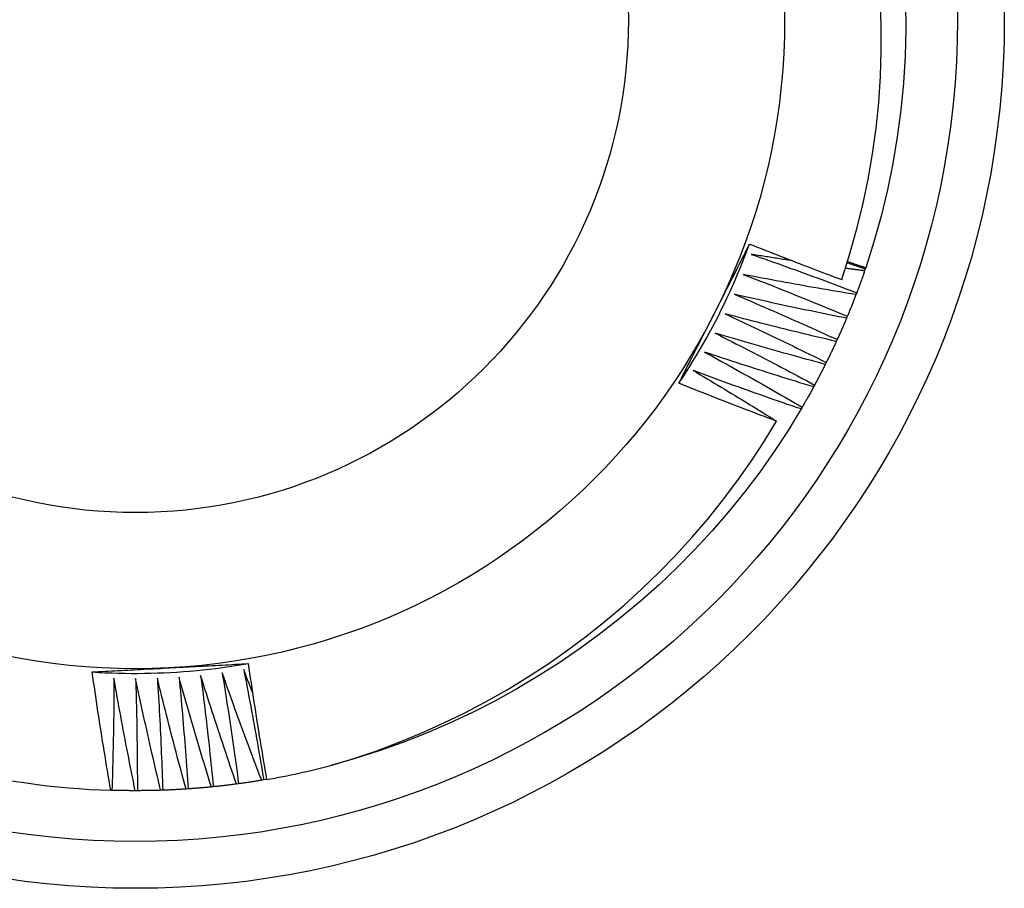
# Model space of a CAD drawing. Header units: inches. Extents: x 6 to 146, y 6 to 80.
# Tile 35 of 55: x 70.799 to 70.998, y 53.236 to 53.411. Entities that reach past the tile are written whole.
import ezdxf

# ---------------------------------------------------------------- set-up
doc = ezdxf.new("R2010")
doc.units = ezdxf.units.IN
doc.header["$MEASUREMENT"] = 0
doc.layers.add('Visible Edges(ANSI)', color=7, linetype='Continuous', lineweight=25)
doc.layers.add('Visible Tangent Edges(ANSI)', color=7, linetype='Continuous', lineweight=25)

msp = doc.modelspace()

# ---------------------------------------------------------------- linework, layer by layer
at = {"layer": 'Visible Edges(ANSI)'}
for p, q in [((70.96965, 53.36092), (70.96952, 53.36053)), ((70.96973, 53.36117), (70.96965, 53.36092)), ((70.96792, 53.35611), (70.96777, 53.35572)), ((70.96602, 53.35135), (70.96587, 53.35097)), ((70.96398, 53.34666), (70.96381, 53.34628)), ((70.96178, 53.34204), (70.96159, 53.34166)), ((70.95943, 53.33749), (70.95923, 53.33712)), ((70.95693, 53.33302), (70.95672, 53.33266)), ((70.8382, 53.25646), (70.83779, 53.25642)), ((70.84328, 53.25707), (70.84287, 53.25701)), ((70.84835, 53.25783), (70.84794, 53.25777)), ((70.84894, 53.25794), (70.84835, 53.25784)), ((70.81775, 53.25574), (70.81752, 53.25575)), ((70.82287, 53.25567), (70.82246, 53.25567)), ((70.82799, 53.25577), (70.82757, 53.25575)), ((70.8331, 53.25603), (70.83269, 53.256))]:
    msp.add_line(p, q, dxfattribs=at)
at = {"layer": 'Visible Edges(ANSI)', "flags": 128}
for points in [[(70.96489, 53.35877), (70.96648, 53.36374), (70.9679, 53.36878), (70.96915, 53.37386), (70.97022, 53.37899), (70.97111, 53.38414), (70.97182, 53.38931), (70.97236, 53.3945), (70.97271, 53.3997), (70.97288, 53.40491), (70.97287, 53.41013), (70.97268, 53.41534)], [(70.97777, 53.41467), (70.97781, 53.40923), (70.97766, 53.40379), (70.97733, 53.39836), (70.97681, 53.39295), (70.9761, 53.38756), (70.97521, 53.3822), (70.97413, 53.37687), (70.97285, 53.37158), (70.97139, 53.36635), (70.96973, 53.36116)], [(70.93206, 53.33785), (70.93279, 53.33895), (70.9335, 53.34006), (70.9342, 53.34117), (70.9349, 53.34229), (70.93558, 53.34341), (70.93625, 53.34454), (70.9369, 53.34568), (70.93755, 53.34683), (70.93819, 53.34798), (70.93881, 53.34914), (70.93942, 53.3503), (70.94002, 53.35147), (70.94061, 53.35265), (70.94119, 53.35383), (70.94176, 53.35502), (70.94231, 53.35621), (70.94285, 53.35741), (70.94338, 53.35862), (70.9439, 53.35982), (70.94441, 53.36104), (70.9449, 53.36226), (70.94538, 53.36348), (70.94586, 53.36471), (70.94631, 53.36594)], [(70.93916, 53.35182), (70.93946, 53.35241), (70.93976, 53.353), (70.94006, 53.35359), (70.94036, 53.35418), (70.94066, 53.35477), (70.94096, 53.35536), (70.94126, 53.35595), (70.94155, 53.35653), (70.94185, 53.35712), (70.94215, 53.35771), (70.94245, 53.3583), (70.94275, 53.35889), (70.94305, 53.35947), (70.94335, 53.36006), (70.94365, 53.36065), (70.94394, 53.36124), (70.94424, 53.36182), (70.94454, 53.36241), (70.94484, 53.363), (70.94514, 53.36359), (70.94543, 53.36417), (70.94573, 53.36476), (70.94603, 53.36535), (70.94633, 53.36593)], [(70.94633, 53.36593), (70.9471, 53.36562), (70.94787, 53.36532), (70.94864, 53.36501), (70.94941, 53.3647), (70.95018, 53.3644), (70.95095, 53.36409), (70.95172, 53.36379), (70.95249, 53.36349), (70.95327, 53.36319), (70.95404, 53.36289), (70.95481, 53.36259), (70.95558, 53.36229), (70.95636, 53.36199), (70.95713, 53.36169), (70.95791, 53.3614), (70.95868, 53.3611), (70.95946, 53.36081), (70.96023, 53.36051), (70.96101, 53.36022), (70.96178, 53.35993), (70.96256, 53.35964), (70.96334, 53.35934), (70.96411, 53.35906), (70.96489, 53.35877)], [(70.94666, 53.36385), (70.94755, 53.36354), (70.94844, 53.36323), (70.94933, 53.36292), (70.95022, 53.36261), (70.95111, 53.36229), (70.952, 53.36198), (70.95289, 53.36166), (70.95377, 53.36134), (70.95466, 53.36102), (70.95555, 53.3607), (70.95643, 53.36038), (70.95732, 53.36006), (70.9582, 53.35974), (70.95909, 53.35941), (70.95997, 53.35909), (70.96086, 53.35876), (70.96174, 53.35843), (70.96262, 53.3581), (70.96351, 53.35777), (70.96439, 53.35744), (70.96527, 53.35711), (70.96615, 53.35678), (70.96704, 53.35644), (70.96792, 53.35611)], [(70.9548, 53.36259), (70.95447, 53.36264), (70.95413, 53.36269), (70.95379, 53.36274), (70.95345, 53.36279), (70.95311, 53.36284), (70.95277, 53.3629), (70.95243, 53.36295), (70.95209, 53.363), (70.95175, 53.36305), (70.95141, 53.3631), (70.95107, 53.36316), (70.95073, 53.36321), (70.95039, 53.36326), (70.95005, 53.36332), (70.94972, 53.36337), (70.94938, 53.36342), (70.94904, 53.36348), (70.9487, 53.36353), (70.94836, 53.36358), (70.94802, 53.36364), (70.94768, 53.36369), (70.94734, 53.36374), (70.947, 53.3638), (70.94666, 53.36385)], [(70.966, 53.36217), (70.96615, 53.36212), (70.9663, 53.36207), (70.96646, 53.36202), (70.96661, 53.36196), (70.96676, 53.36191), (70.96691, 53.36186), (70.96706, 53.36181), (70.96722, 53.36176), (70.96737, 53.3617), (70.96752, 53.36165), (70.96767, 53.3616), (70.96783, 53.36155), (70.96798, 53.3615), (70.96813, 53.36144), (70.96828, 53.36139), (70.96843, 53.36134), (70.96859, 53.36129), (70.96874, 53.36124), (70.96889, 53.36118), (70.96904, 53.36113), (70.96919, 53.36108), (70.96935, 53.36103), (70.9695, 53.36097), (70.96965, 53.36092)], [(70.96607, 53.36241), (70.96622, 53.36235), (70.96638, 53.3623), (70.96653, 53.36225), (70.96668, 53.3622), (70.96683, 53.36215), (70.96699, 53.36209), (70.96714, 53.36204), (70.96729, 53.36199), (70.96744, 53.36194), (70.9676, 53.36189), (70.96775, 53.36183), (70.9679, 53.36178), (70.96805, 53.36173), (70.96821, 53.36168), (70.96836, 53.36163), (70.96851, 53.36158), (70.96866, 53.36152), (70.96882, 53.36147), (70.96897, 53.36142), (70.96912, 53.36137), (70.96927, 53.36132), (70.96943, 53.36127), (70.96958, 53.36122), (70.96973, 53.36116)], [(70.94504, 53.35979), (70.94592, 53.35945), (70.9468, 53.35911), (70.94768, 53.35877), (70.94855, 53.35843), (70.94943, 53.35809), (70.95031, 53.35774), (70.95118, 53.3574), (70.95206, 53.35705), (70.95294, 53.3567), (70.95381, 53.35635), (70.95469, 53.356), (70.95556, 53.35565), (70.95644, 53.3553), (70.95731, 53.35495), (70.95818, 53.35459), (70.95906, 53.35423), (70.95993, 53.35388), (70.9608, 53.35352), (70.96167, 53.35316), (70.96254, 53.3528), (70.96342, 53.35244), (70.96429, 53.35208), (70.96516, 53.35171), (70.96602, 53.35135)], [(70.96777, 53.35572), (70.96682, 53.35588), (70.96587, 53.35603), (70.96492, 53.35619), (70.96397, 53.35635), (70.96303, 53.35651), (70.96208, 53.35667), (70.96113, 53.35684), (70.96018, 53.357), (70.95923, 53.35717), (70.95829, 53.35733), (70.95734, 53.3575), (70.95639, 53.35767), (70.95544, 53.35784), (70.9545, 53.35801), (70.95355, 53.35818), (70.9526, 53.35836), (70.95166, 53.35853), (70.95071, 53.35871), (70.94977, 53.35889), (70.94882, 53.35906), (70.94787, 53.35924), (70.94693, 53.35943), (70.94598, 53.35961), (70.94504, 53.35979)], [(70.96952, 53.36053), (70.96935, 53.36055), (70.96919, 53.36057), (70.96903, 53.36059), (70.96887, 53.36062), (70.96871, 53.36064), (70.96855, 53.36066), (70.96839, 53.36068), (70.96822, 53.3607), (70.96806, 53.36072), (70.9679, 53.36074), (70.96774, 53.36076), (70.96758, 53.36079), (70.96742, 53.36081), (70.96726, 53.36083), (70.96709, 53.36085), (70.96693, 53.36087), (70.96677, 53.36089), (70.96661, 53.36091), (70.96645, 53.36094), (70.96629, 53.36096), (70.96613, 53.36098), (70.96596, 53.361), (70.9658, 53.36102), (70.96564, 53.36104)], [(70.96952, 53.36053), (70.96945, 53.36035), (70.96939, 53.36016), (70.96932, 53.35998), (70.96926, 53.35979), (70.96919, 53.35961), (70.96913, 53.35942), (70.96906, 53.35924), (70.969, 53.35905), (70.96893, 53.35887), (70.96887, 53.35868), (70.9688, 53.3585), (70.96873, 53.35831), (70.96867, 53.35813), (70.9686, 53.35794), (70.96853, 53.35776), (70.96846, 53.35758), (70.9684, 53.35739), (70.96833, 53.35721), (70.96826, 53.35703), (70.96819, 53.35684), (70.96812, 53.35666), (70.96805, 53.35647), (70.96798, 53.35629), (70.96791, 53.35611)], [(70.94328, 53.35579), (70.94415, 53.35542), (70.94502, 53.35505), (70.94588, 53.35468), (70.94675, 53.35431), (70.94761, 53.35394), (70.94848, 53.35356), (70.94935, 53.35319), (70.95021, 53.35281), (70.95107, 53.35244), (70.95194, 53.35206), (70.9528, 53.35168), (70.95366, 53.3513), (70.95452, 53.35092), (70.95539, 53.35054), (70.95625, 53.35015), (70.95711, 53.34977), (70.95797, 53.34939), (70.95883, 53.349), (70.95969, 53.34861), (70.96055, 53.34822), (70.96141, 53.34783), (70.96226, 53.34744), (70.96312, 53.34705), (70.96398, 53.34666)], [(70.96587, 53.35097), (70.96492, 53.35115), (70.96398, 53.35134), (70.96304, 53.35153), (70.96209, 53.35172), (70.96115, 53.35191), (70.96021, 53.35211), (70.95927, 53.3523), (70.95832, 53.3525), (70.95738, 53.35269), (70.95644, 53.35289), (70.9555, 53.35309), (70.95456, 53.35329), (70.95362, 53.35349), (70.95268, 53.35369), (70.95174, 53.3539), (70.9508, 53.3541), (70.94986, 53.35431), (70.94892, 53.35452), (70.94798, 53.35473), (70.94704, 53.35493), (70.9461, 53.35515), (70.94516, 53.35536), (70.94422, 53.35557), (70.94328, 53.35579)], [(70.96777, 53.35572), (70.9677, 53.35554), (70.96763, 53.35535), (70.96756, 53.35517), (70.96749, 53.35499), (70.96742, 53.3548), (70.96735, 53.35462), (70.96727, 53.35444), (70.9672, 53.35426), (70.96713, 53.35407), (70.96706, 53.35389), (70.96699, 53.35371), (70.96691, 53.35353), (70.96684, 53.35335), (70.96677, 53.35316), (70.96669, 53.35298), (70.96662, 53.3528), (70.96655, 53.35262), (70.96647, 53.35244), (70.9664, 53.35226), (70.96632, 53.35208), (70.96625, 53.35189), (70.96617, 53.35171), (70.9661, 53.35153), (70.96602, 53.35135)], [(70.93206, 53.33785), (70.93236, 53.33843), (70.93265, 53.33901), (70.93294, 53.3396), (70.93324, 53.34018), (70.93353, 53.34076), (70.93383, 53.34134), (70.93412, 53.34192), (70.93442, 53.3425), (70.93471, 53.34308), (70.93501, 53.34366), (70.9353, 53.34424), (70.9356, 53.34483), (70.93589, 53.34541), (70.93619, 53.34599), (70.93649, 53.34657), (70.93678, 53.34715), (70.93708, 53.34774), (70.93738, 53.34832), (70.93767, 53.3489), (70.93797, 53.34948), (70.93826, 53.35007), (70.93856, 53.35065), (70.93886, 53.35123), (70.93916, 53.35182)], [(70.94139, 53.35184), (70.94225, 53.35144), (70.9431, 53.35105), (70.94396, 53.35065), (70.94481, 53.35025), (70.94566, 53.34985), (70.94652, 53.34945), (70.94737, 53.34904), (70.94822, 53.34864), (70.94907, 53.34824), (70.94992, 53.34783), (70.95077, 53.34742), (70.95162, 53.34702), (70.95247, 53.34661), (70.95332, 53.3462), (70.95417, 53.34579), (70.95501, 53.34537), (70.95586, 53.34496), (70.95671, 53.34454), (70.95755, 53.34413), (70.9584, 53.34371), (70.95925, 53.34329), (70.96009, 53.34288), (70.96093, 53.34246), (70.96178, 53.34204)], [(70.96381, 53.34628), (70.96287, 53.3465), (70.96193, 53.34672), (70.961, 53.34694), (70.96006, 53.34716), (70.95912, 53.34738), (70.95819, 53.34761), (70.95725, 53.34783), (70.95632, 53.34806), (70.95538, 53.34829), (70.95445, 53.34851), (70.95352, 53.34874), (70.95258, 53.34898), (70.95165, 53.34921), (70.95071, 53.34944), (70.94978, 53.34968), (70.94885, 53.34991), (70.94791, 53.35015), (70.94698, 53.35039), (70.94605, 53.35063), (70.94512, 53.35087), (70.94419, 53.35111), (70.94325, 53.35135), (70.94232, 53.35159), (70.94139, 53.35184)], [(70.96587, 53.35097), (70.96579, 53.35079), (70.96571, 53.35061), (70.96564, 53.35043), (70.96556, 53.35025), (70.96548, 53.35006), (70.96541, 53.34988), (70.96533, 53.3497), (70.96525, 53.34952), (70.96517, 53.34934), (70.96509, 53.34917), (70.96502, 53.34899), (70.96494, 53.34881), (70.96486, 53.34863), (70.96478, 53.34845), (70.9647, 53.34827), (70.96462, 53.34809), (70.96454, 53.34791), (70.96446, 53.34773), (70.96438, 53.34755), (70.9643, 53.34737), (70.96422, 53.34719), (70.96414, 53.34702), (70.96406, 53.34684), (70.96398, 53.34666)], [(70.93938, 53.34796), (70.94022, 53.34753), (70.94106, 53.34711), (70.9419, 53.34668), (70.94274, 53.34626), (70.94358, 53.34583), (70.94442, 53.3454), (70.94525, 53.34497), (70.94609, 53.34454), (70.94693, 53.3441), (70.94777, 53.34367), (70.9486, 53.34324), (70.94944, 53.3428), (70.95027, 53.34236), (70.95111, 53.34193), (70.95194, 53.34149), (70.95278, 53.34105), (70.95361, 53.34061), (70.95444, 53.34016), (70.95527, 53.33972), (70.95611, 53.33928), (70.95694, 53.33883), (70.95777, 53.33838), (70.9586, 53.33794), (70.95943, 53.33749)], [(70.96159, 53.34166), (70.96066, 53.34191), (70.95974, 53.34216), (70.95881, 53.34241), (70.95788, 53.34267), (70.95695, 53.34292), (70.95602, 53.34317), (70.9551, 53.34343), (70.95417, 53.34369), (70.95324, 53.34395), (70.95232, 53.3442), (70.95139, 53.34447), (70.95046, 53.34473), (70.94954, 53.34499), (70.94861, 53.34525), (70.94769, 53.34552), (70.94676, 53.34579), (70.94584, 53.34605), (70.94491, 53.34632), (70.94399, 53.34659), (70.94307, 53.34686), (70.94214, 53.34713), (70.94122, 53.34741), (70.9403, 53.34768), (70.93938, 53.34796)], [(70.96381, 53.34628), (70.96372, 53.3461), (70.96364, 53.34592), (70.96356, 53.34575), (70.96348, 53.34557), (70.96339, 53.34539), (70.96331, 53.34521), (70.96323, 53.34504), (70.96314, 53.34486), (70.96306, 53.34468), (70.96298, 53.3445), (70.96289, 53.34433), (70.96281, 53.34415), (70.96272, 53.34397), (70.96264, 53.3438), (70.96255, 53.34362), (70.96247, 53.34344), (70.96238, 53.34327), (70.9623, 53.34309), (70.96221, 53.34292), (70.96212, 53.34274), (70.96204, 53.34256), (70.96195, 53.34239), (70.96186, 53.34221), (70.96177, 53.34204)], [(70.93723, 53.34414), (70.93806, 53.34369), (70.93888, 53.34324), (70.93971, 53.34279), (70.94054, 53.34233), (70.94136, 53.34188), (70.94219, 53.34142), (70.94301, 53.34096), (70.94383, 53.3405), (70.94465, 53.34004), (70.94548, 53.33958), (70.9463, 53.33912), (70.94712, 53.33866), (70.94794, 53.33819), (70.94876, 53.33773), (70.94958, 53.33726), (70.9504, 53.3368), (70.95122, 53.33633), (70.95203, 53.33586), (70.95285, 53.33539), (70.95367, 53.33492), (70.95448, 53.33444), (70.9553, 53.33397), (70.95611, 53.3335), (70.95693, 53.33302)], [(70.95923, 53.33712), (70.95831, 53.3374), (70.95739, 53.33768), (70.95647, 53.33796), (70.95555, 53.33825), (70.95463, 53.33853), (70.95371, 53.33882), (70.95279, 53.3391), (70.95188, 53.33939), (70.95096, 53.33968), (70.95004, 53.33997), (70.94912, 53.34026), (70.94821, 53.34055), (70.94729, 53.34084), (70.94637, 53.34114), (70.94546, 53.34143), (70.94454, 53.34173), (70.94363, 53.34203), (70.94271, 53.34233), (70.9418, 53.34263), (70.94088, 53.34293), (70.93997, 53.34323), (70.93906, 53.34353), (70.93814, 53.34384), (70.93723, 53.34414)], [(70.96159, 53.34166), (70.96151, 53.34149), (70.96142, 53.34131), (70.96133, 53.34114), (70.96124, 53.34096), (70.96115, 53.34079), (70.96106, 53.34061), (70.96097, 53.34044), (70.96088, 53.34027), (70.9608, 53.34009), (70.96071, 53.33992), (70.96062, 53.33974), (70.96052, 53.33957), (70.96043, 53.33939), (70.96034, 53.33922), (70.96025, 53.33905), (70.96016, 53.33887), (70.96007, 53.3387), (70.95998, 53.33853), (70.95989, 53.33835), (70.95979, 53.33818), (70.9597, 53.33801), (70.95961, 53.33784), (70.95952, 53.33766), (70.95942, 53.33749)], [(70.93496, 53.3404), (70.93567, 53.33999), (70.93637, 53.33957), (70.93708, 53.33915), (70.93778, 53.33874), (70.93849, 53.33832), (70.93919, 53.3379), (70.93989, 53.33748), (70.9406, 53.33706), (70.9413, 53.33663), (70.942, 53.33621), (70.9427, 53.33579), (70.9434, 53.33536), (70.9441, 53.33494), (70.9448, 53.33451), (70.9455, 53.33409), (70.9462, 53.33366), (70.9469, 53.33323), (70.9476, 53.3328), (70.9483, 53.33237), (70.94899, 53.33194), (70.94969, 53.33151), (70.95039, 53.33108), (70.95108, 53.33064), (70.95178, 53.33021)], [(70.95672, 53.33266), (70.95581, 53.33297), (70.9549, 53.33328), (70.95399, 53.33359), (70.95308, 53.33391), (70.95217, 53.33422), (70.95126, 53.33454), (70.95035, 53.33485), (70.94944, 53.33517), (70.94854, 53.33549), (70.94763, 53.33581), (70.94672, 53.33613), (70.94581, 53.33645), (70.94491, 53.33677), (70.944, 53.3371), (70.9431, 53.33742), (70.94219, 53.33775), (70.94129, 53.33808), (70.94038, 53.33841), (70.93948, 53.33874), (70.93857, 53.33907), (70.93767, 53.3394), (70.93677, 53.33973), (70.93586, 53.34007), (70.93496, 53.3404)], [(70.95178, 53.33021), (70.95095, 53.33052), (70.95013, 53.33083), (70.9493, 53.33113), (70.94848, 53.33144), (70.94765, 53.33176), (70.94683, 53.33207), (70.94601, 53.33238), (70.94518, 53.3327), (70.94436, 53.33301), (70.94354, 53.33333), (70.94272, 53.33364), (70.94189, 53.33396), (70.94107, 53.33428), (70.94025, 53.3346), (70.93943, 53.33492), (70.93861, 53.33524), (70.93779, 53.33557), (70.93697, 53.33589), (70.93615, 53.33622), (70.93533, 53.33654), (70.93451, 53.33687), (70.9337, 53.33719), (70.93288, 53.33752), (70.93206, 53.33785)], [(70.95923, 53.33712), (70.95914, 53.33695), (70.95904, 53.33678), (70.95895, 53.33661), (70.95885, 53.33644), (70.95876, 53.33626), (70.95867, 53.33609), (70.95857, 53.33592), (70.95848, 53.33575), (70.95838, 53.33558), (70.95828, 53.33541), (70.95819, 53.33524), (70.95809, 53.33506), (70.958, 53.33489), (70.9579, 53.33472), (70.9578, 53.33455), (70.95771, 53.33438), (70.95761, 53.33421), (70.95751, 53.33404), (70.95742, 53.33387), (70.95732, 53.3337), (70.95722, 53.33353), (70.95712, 53.33336), (70.95702, 53.33319), (70.95692, 53.33302)], [(70.95672, 53.33266), (70.95408, 53.32832), (70.95129, 53.32407), (70.94836, 53.31991), (70.94529, 53.31586), (70.94209, 53.31191), (70.93876, 53.30807), (70.93531, 53.30434), (70.93174, 53.30072), (70.92806, 53.29722), (70.92426, 53.29384), (70.92036, 53.29058), (70.91635, 53.28744), (70.91225, 53.28443), (70.90805, 53.28156), (70.90377, 53.27882), (70.8994, 53.27622), (70.89495, 53.27376), (70.89042, 53.27145), (70.88582, 53.26928), (70.88116, 53.26726), (70.87643, 53.2654), (70.87164, 53.26369), (70.8668, 53.26214), (70.86191, 53.26076)], [(70.86191, 53.26075), (70.86654, 53.26217), (70.87113, 53.26373), (70.87566, 53.26543), (70.88013, 53.26727), (70.88455, 53.26926), (70.88891, 53.27138), (70.8932, 53.27364), (70.89742, 53.27603), (70.90157, 53.27856), (70.90563, 53.28122), (70.90961, 53.284), (70.91349, 53.2869), (70.91728, 53.28992), (70.92097, 53.29305), (70.92455, 53.2963), (70.92803, 53.29966), (70.93141, 53.30313), (70.93467, 53.30671), (70.93783, 53.31039), (70.94086, 53.31417), (70.94378, 53.31805), (70.94658, 53.32202), (70.94924, 53.32608), (70.95178, 53.33021)], [(70.81377, 53.27962), (70.81508, 53.27954), (70.8164, 53.27947), (70.81771, 53.27942), (70.81903, 53.27938), (70.82034, 53.27935), (70.82166, 53.27934), (70.82297, 53.27934), (70.82429, 53.27935), (70.8256, 53.27938), (70.82692, 53.27942), (70.82823, 53.27947), (70.82955, 53.27953), (70.83086, 53.27961), (70.83217, 53.2797), (70.83348, 53.27981), (70.83479, 53.27992), (70.8361, 53.28005), (70.83741, 53.2802), (70.83872, 53.28035), (70.84002, 53.28052), (70.84132, 53.2807), (70.84263, 53.2809), (70.84392, 53.2811), (70.84522, 53.28132)], [(70.81377, 53.27962), (70.81442, 53.27965), (70.81507, 53.27969), (70.81572, 53.27973), (70.81637, 53.27976), (70.81702, 53.2798), (70.81767, 53.27983), (70.81832, 53.27987), (70.81897, 53.2799), (70.81962, 53.27994), (70.82027, 53.27997), (70.82092, 53.28001), (70.82158, 53.28004), (70.82223, 53.28008), (70.82288, 53.28011), (70.82353, 53.28015), (70.82418, 53.28018), (70.82484, 53.28022), (70.82549, 53.28025), (70.82614, 53.28028), (70.8268, 53.28032), (70.82745, 53.28035), (70.8281, 53.28039), (70.82876, 53.28042), (70.82941, 53.28046)], [(70.82941, 53.28046), (70.83007, 53.28049), (70.83073, 53.28053), (70.83139, 53.28056), (70.83206, 53.2806), (70.83272, 53.28063), (70.83338, 53.28067), (70.83403, 53.2807), (70.83469, 53.28074), (70.83535, 53.28077), (70.83601, 53.28081), (70.83667, 53.28084), (70.83733, 53.28088), (70.83799, 53.28091), (70.83865, 53.28095), (70.8393, 53.28099), (70.83996, 53.28102), (70.84062, 53.28106), (70.84128, 53.28109), (70.84193, 53.28113), (70.84259, 53.28116), (70.84325, 53.2812), (70.84391, 53.28123), (70.84456, 53.28127), (70.84522, 53.28131)], [(70.84431, 53.28009), (70.84449, 53.27917), (70.84467, 53.27824), (70.84485, 53.27732), (70.84503, 53.27639), (70.8452, 53.27547), (70.84538, 53.27454), (70.84555, 53.27361), (70.84573, 53.27269), (70.8459, 53.27176), (70.84607, 53.27083), (70.84624, 53.26991), (70.84641, 53.26898), (70.84658, 53.26805), (70.84674, 53.26712), (70.84691, 53.2662), (70.84707, 53.26527), (70.84724, 53.26434), (70.8474, 53.26341), (70.84756, 53.26248), (70.84772, 53.26155), (70.84788, 53.26062), (70.84804, 53.25969), (70.84819, 53.25876), (70.84835, 53.25783)], [(70.84605, 53.27563), (70.84598, 53.27581), (70.84591, 53.276), (70.84583, 53.27618), (70.84576, 53.27637), (70.84569, 53.27656), (70.84561, 53.27674), (70.84554, 53.27693), (70.84547, 53.27711), (70.84539, 53.2773), (70.84532, 53.27748), (70.84525, 53.27767), (70.84518, 53.27786), (70.8451, 53.27804), (70.84503, 53.27823), (70.84496, 53.27842), (70.84489, 53.2786), (70.84481, 53.27879), (70.84474, 53.27897), (70.84467, 53.27916), (70.8446, 53.27935), (70.84452, 53.27953), (70.84445, 53.27972), (70.84438, 53.2799), (70.84431, 53.28009)], [(70.84522, 53.28131), (70.84536, 53.28033), (70.8455, 53.27935), (70.84564, 53.27838), (70.84579, 53.2774), (70.84593, 53.27643), (70.84608, 53.27545), (70.84623, 53.27448), (70.84638, 53.2735), (70.84653, 53.27253), (70.84668, 53.27155), (70.84683, 53.27058), (70.84698, 53.2696), (70.84714, 53.26863), (70.8473, 53.26766), (70.84746, 53.26668), (70.84761, 53.26571), (70.84778, 53.26474), (70.84794, 53.26377), (70.8481, 53.26279), (70.84827, 53.26182), (70.84843, 53.26085), (70.8486, 53.25988), (70.84877, 53.25891), (70.84894, 53.25793)], [(70.81752, 53.25575), (70.81735, 53.25674), (70.81718, 53.25773), (70.81701, 53.25872), (70.81684, 53.25972), (70.81667, 53.26071), (70.81651, 53.2617), (70.81635, 53.2627), (70.81618, 53.26369), (70.81602, 53.26469), (70.81586, 53.26568), (70.81571, 53.26667), (70.81555, 53.26767), (70.81539, 53.26866), (70.81524, 53.26966), (70.81509, 53.27065), (70.81493, 53.27165), (70.81478, 53.27264), (70.81464, 53.27364), (70.81449, 53.27464), (70.81434, 53.27563), (70.8142, 53.27663), (70.81405, 53.27763), (70.81391, 53.27862), (70.81377, 53.27962)], [(70.81816, 53.27836), (70.81815, 53.27741), (70.81815, 53.27647), (70.81814, 53.27553), (70.81814, 53.27459), (70.81813, 53.27365), (70.81812, 53.2727), (70.81811, 53.27176), (70.8181, 53.27082), (70.81809, 53.26988), (70.81807, 53.26893), (70.81806, 53.26799), (70.81804, 53.26705), (70.81802, 53.26611), (70.818, 53.26516), (70.81798, 53.26422), (70.81796, 53.26328), (70.81794, 53.26234), (70.81792, 53.26139), (70.81789, 53.26045), (70.81787, 53.25951), (70.81784, 53.25857), (70.81781, 53.25763), (70.81778, 53.25668), (70.81775, 53.25574)], [(70.82246, 53.25567), (70.82226, 53.25661), (70.82207, 53.25755), (70.82188, 53.2585), (70.82169, 53.25944), (70.8215, 53.26038), (70.82132, 53.26133), (70.82113, 53.26227), (70.82095, 53.26321), (70.82076, 53.26416), (70.82058, 53.2651), (70.8204, 53.26605), (70.82022, 53.26699), (70.82004, 53.26794), (70.81987, 53.26888), (70.81969, 53.26983), (70.81952, 53.27078), (70.81934, 53.27172), (70.81917, 53.27267), (70.819, 53.27362), (70.81883, 53.27457), (70.81866, 53.27551), (70.81849, 53.27646), (70.81832, 53.27741), (70.81816, 53.27836)], [(70.82253, 53.27829), (70.82256, 53.27734), (70.82259, 53.2764), (70.82261, 53.27546), (70.82264, 53.27452), (70.82266, 53.27358), (70.82268, 53.27263), (70.8227, 53.27169), (70.82272, 53.27075), (70.82274, 53.26981), (70.82276, 53.26887), (70.82277, 53.26792), (70.82279, 53.26698), (70.8228, 53.26604), (70.82281, 53.2651), (70.82282, 53.26415), (70.82283, 53.26321), (70.82284, 53.26227), (70.82285, 53.26133), (70.82286, 53.26038), (70.82286, 53.25944), (70.82287, 53.2585), (70.82287, 53.25755), (70.82287, 53.25661), (70.82287, 53.25567)], [(70.82757, 53.25575), (70.82735, 53.25669), (70.82713, 53.25762), (70.82691, 53.25856), (70.82669, 53.2595), (70.82647, 53.26043), (70.82625, 53.26137), (70.82603, 53.26231), (70.82582, 53.26324), (70.8256, 53.26418), (70.82539, 53.26512), (70.82518, 53.26606), (70.82497, 53.267), (70.82476, 53.26794), (70.82455, 53.26888), (70.82434, 53.26982), (70.82414, 53.27076), (70.82393, 53.2717), (70.82373, 53.27264), (70.82353, 53.27358), (70.82333, 53.27452), (70.82313, 53.27546), (70.82293, 53.2764), (70.82273, 53.27734), (70.82253, 53.27829)], [(70.82691, 53.27836), (70.82696, 53.27742), (70.82702, 53.27648), (70.82708, 53.27554), (70.82713, 53.2746), (70.82719, 53.27366), (70.82724, 53.27272), (70.82729, 53.27178), (70.82734, 53.27083), (70.82739, 53.26989), (70.82744, 53.26895), (70.82749, 53.26801), (70.82753, 53.26707), (70.82758, 53.26613), (70.82762, 53.26519), (70.82766, 53.26424), (70.8277, 53.2633), (70.82774, 53.26236), (70.82778, 53.26142), (70.82782, 53.26048), (70.82786, 53.25954), (70.82789, 53.25859), (70.82792, 53.25765), (70.82796, 53.25671), (70.82799, 53.25577)], [(70.83269, 53.256), (70.83243, 53.25693), (70.83218, 53.25786), (70.83193, 53.25879), (70.83168, 53.25972), (70.83143, 53.26064), (70.83118, 53.26157), (70.83093, 53.2625), (70.83069, 53.26343), (70.83044, 53.26436), (70.8302, 53.26529), (70.82995, 53.26623), (70.82971, 53.26716), (70.82947, 53.26809), (70.82923, 53.26902), (70.829, 53.26995), (70.82876, 53.27089), (70.82852, 53.27182), (70.82829, 53.27275), (70.82806, 53.27369), (70.82782, 53.27462), (70.82759, 53.27555), (70.82736, 53.27649), (70.82713, 53.27742), (70.82691, 53.27836)], [(70.83128, 53.27858), (70.83136, 53.27764), (70.83145, 53.2767), (70.83154, 53.27576), (70.83163, 53.27483), (70.83171, 53.27389), (70.8318, 53.27295), (70.83188, 53.27201), (70.83196, 53.27107), (70.83204, 53.27013), (70.83212, 53.26919), (70.8322, 53.26825), (70.83227, 53.26731), (70.83235, 53.26637), (70.83242, 53.26543), (70.8325, 53.26449), (70.83257, 53.26355), (70.83264, 53.26261), (70.83271, 53.26167), (70.83278, 53.26073), (70.83284, 53.25979), (70.83291, 53.25885), (70.83297, 53.25791), (70.83304, 53.25697), (70.8331, 53.25603)], [(70.83779, 53.25642), (70.8375, 53.25734), (70.83722, 53.25826), (70.83694, 53.25918), (70.83666, 53.2601), (70.83638, 53.26102), (70.8361, 53.26194), (70.83582, 53.26286), (70.83554, 53.26378), (70.83527, 53.26471), (70.83499, 53.26563), (70.83472, 53.26655), (70.83445, 53.26747), (70.83418, 53.2684), (70.83391, 53.26932), (70.83364, 53.27024), (70.83337, 53.27117), (70.83311, 53.27209), (70.83284, 53.27302), (70.83258, 53.27394), (70.83231, 53.27487), (70.83205, 53.2758), (70.83179, 53.27672), (70.83153, 53.27765), (70.83128, 53.27858)], [(70.83563, 53.27894), (70.83576, 53.278), (70.83587, 53.27707), (70.83599, 53.27614), (70.83611, 53.2752), (70.83623, 53.27426), (70.83634, 53.27333), (70.83645, 53.27239), (70.83657, 53.27146), (70.83668, 53.27052), (70.83679, 53.26959), (70.8369, 53.26865), (70.837, 53.26771), (70.83711, 53.26678), (70.83721, 53.26584), (70.83732, 53.2649), (70.83742, 53.26397), (70.83752, 53.26303), (70.83762, 53.26209), (70.83772, 53.26115), (70.83782, 53.26022), (70.83792, 53.25928), (70.83801, 53.25834), (70.83811, 53.2574), (70.8382, 53.25646)], [(70.84287, 53.25701), (70.84256, 53.25792), (70.84225, 53.25883), (70.84193, 53.25974), (70.84162, 53.26065), (70.84131, 53.26156), (70.841, 53.26247), (70.8407, 53.26338), (70.84039, 53.26429), (70.84008, 53.26521), (70.83978, 53.26612), (70.83948, 53.26703), (70.83917, 53.26794), (70.83887, 53.26886), (70.83857, 53.26977), (70.83827, 53.27069), (70.83798, 53.2716), (70.83768, 53.27252), (70.83738, 53.27343), (70.83709, 53.27435), (70.8368, 53.27527), (70.8365, 53.27618), (70.83621, 53.2771), (70.83592, 53.27802), (70.83563, 53.27894)], [(70.83998, 53.27944), (70.84013, 53.27851), (70.84028, 53.27758), (70.84043, 53.27665), (70.84058, 53.27572), (70.84072, 53.27479), (70.84087, 53.27386), (70.84101, 53.27293), (70.84116, 53.272), (70.8413, 53.27107), (70.84144, 53.27013), (70.84158, 53.2692), (70.84172, 53.26827), (70.84185, 53.26734), (70.84199, 53.2664), (70.84213, 53.26547), (70.84226, 53.26454), (70.84239, 53.2636), (70.84252, 53.26267), (70.84265, 53.26174), (70.84278, 53.2608), (70.84291, 53.25987), (70.84304, 53.25894), (70.84316, 53.258), (70.84328, 53.25707)], [(70.84794, 53.25777), (70.84759, 53.25866), (70.84725, 53.25956), (70.84691, 53.26046), (70.84657, 53.26136), (70.84623, 53.26226), (70.84589, 53.26316), (70.84555, 53.26406), (70.84521, 53.26496), (70.84488, 53.26586), (70.84454, 53.26677), (70.84421, 53.26767), (70.84388, 53.26857), (70.84355, 53.26948), (70.84322, 53.27038), (70.84289, 53.27128), (70.84256, 53.27219), (70.84223, 53.27309), (70.84191, 53.274), (70.84158, 53.27491), (70.84126, 53.27581), (70.84094, 53.27672), (70.84062, 53.27763), (70.8403, 53.27854), (70.83998, 53.27944)], [(70.83779, 53.25642), (70.83759, 53.2564), (70.8374, 53.25639), (70.8372, 53.25637), (70.83701, 53.25635), (70.83681, 53.25633), (70.83662, 53.25631), (70.83642, 53.25629), (70.83623, 53.25628), (70.83603, 53.25626), (70.83584, 53.25624), (70.83564, 53.25623), (70.83545, 53.25621), (70.83525, 53.25619), (70.83506, 53.25618), (70.83486, 53.25616), (70.83467, 53.25615), (70.83447, 53.25613), (70.83427, 53.25612), (70.83408, 53.2561), (70.83388, 53.25609), (70.83369, 53.25608), (70.83349, 53.25606), (70.8333, 53.25605), (70.8331, 53.25604)], [(70.84287, 53.25701), (70.84268, 53.25699), (70.84249, 53.25696), (70.84229, 53.25694), (70.8421, 53.25691), (70.8419, 53.25689), (70.84171, 53.25686), (70.84151, 53.25684), (70.84132, 53.25681), (70.84112, 53.25679), (70.84093, 53.25677), (70.84073, 53.25674), (70.84054, 53.25672), (70.84035, 53.2567), (70.84015, 53.25668), (70.83996, 53.25665), (70.83976, 53.25663), (70.83957, 53.25661), (70.83937, 53.25659), (70.83918, 53.25657), (70.83898, 53.25655), (70.83879, 53.25653), (70.83859, 53.25651), (70.8384, 53.25649), (70.8382, 53.25647)], [(70.84794, 53.25777), (70.84774, 53.25773), (70.84755, 53.2577), (70.84736, 53.25767), (70.84716, 53.25764), (70.84697, 53.25761), (70.84678, 53.25758), (70.84658, 53.25755), (70.84639, 53.25752), (70.8462, 53.25749), (70.846, 53.25746), (70.84581, 53.25743), (70.84561, 53.2574), (70.84542, 53.25737), (70.84523, 53.25734), (70.84503, 53.25731), (70.84484, 53.25729), (70.84464, 53.25726), (70.84445, 53.25723), (70.84426, 53.2572), (70.84406, 53.25718), (70.84387, 53.25715), (70.84367, 53.25712), (70.84348, 53.2571), (70.84329, 53.25707)], [(70.82246, 53.25567), (70.82226, 53.25567), (70.82206, 53.25567), (70.82187, 53.25567), (70.82167, 53.25567), (70.82148, 53.25567), (70.82128, 53.25567), (70.82108, 53.25568), (70.82089, 53.25568), (70.82069, 53.25568), (70.8205, 53.25568), (70.8203, 53.25568), (70.8201, 53.25569), (70.81991, 53.25569), (70.81971, 53.25569), (70.81952, 53.2557), (70.81932, 53.2557), (70.81912, 53.25571), (70.81893, 53.25571), (70.81873, 53.25572), (70.81854, 53.25572), (70.81834, 53.25573), (70.81814, 53.25573), (70.81795, 53.25574), (70.81775, 53.25574)], [(70.82757, 53.25575), (70.82738, 53.25575), (70.82718, 53.25574), (70.82699, 53.25573), (70.82679, 53.25573), (70.82659, 53.25572), (70.8264, 53.25572), (70.8262, 53.25571), (70.82601, 53.25571), (70.82581, 53.2557), (70.82561, 53.2557), (70.82542, 53.2557), (70.82522, 53.25569), (70.82503, 53.25569), (70.82483, 53.25569), (70.82463, 53.25568), (70.82444, 53.25568), (70.82424, 53.25568), (70.82405, 53.25568), (70.82385, 53.25568), (70.82366, 53.25568), (70.82346, 53.25567), (70.82326, 53.25567), (70.82307, 53.25567), (70.82287, 53.25567)], [(70.83269, 53.256), (70.83249, 53.25599), (70.8323, 53.25598), (70.8321, 53.25597), (70.8319, 53.25595), (70.83171, 53.25594), (70.83151, 53.25593), (70.83132, 53.25592), (70.83112, 53.25591), (70.83093, 53.2559), (70.83073, 53.25589), (70.83053, 53.25588), (70.83034, 53.25587), (70.83014, 53.25586), (70.82995, 53.25585), (70.82975, 53.25584), (70.82956, 53.25583), (70.82936, 53.25582), (70.82916, 53.25581), (70.82897, 53.25581), (70.82877, 53.2558), (70.82858, 53.25579), (70.82838, 53.25578), (70.82819, 53.25578), (70.82799, 53.25577)]]:
    msp.add_lwpolyline(points, dxfattribs=at)
at = {"layer": 'Visible Edges(ANSI)'}
for radius in [0.1752, 0.16575, 0.13091]:
    msp.add_circle((70.82248, 53.41118), radius, dxfattribs=at)
for start, end in [(255.6, 268.1697), (279.7938, 284.688)]:
    msp.add_arc((70.82248, 53.41118), 0.15551, start, end, dxfattribs=at)
at = {"layer": 'Visible Tangent Edges(ANSI)'}
msp.add_circle((70.82248, 53.41118), 0.09941, dxfattribs=at)

doc.saveas('drawing.dxf')
